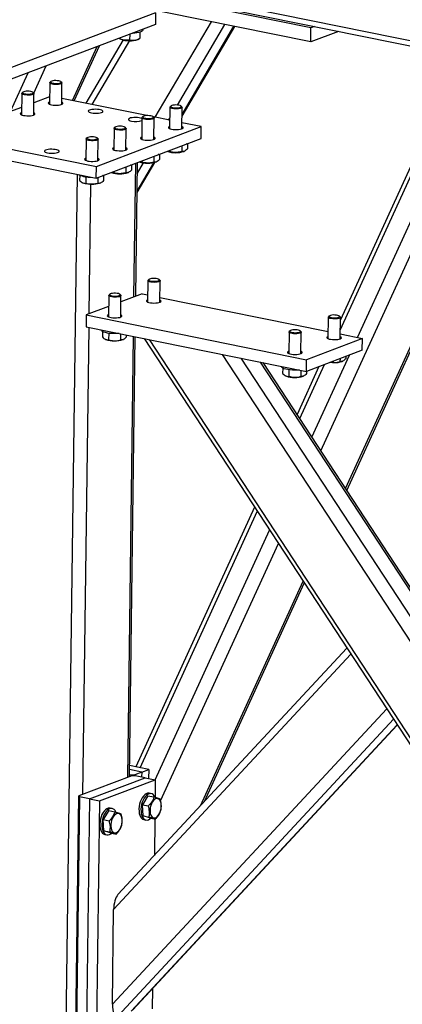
# Model space of a CAD drawing. Header units: millimetres. Extents: x 5 to 589, y 5 to 415.
# Tile 56 of 71: x 455 to 473, y 272 to 317. Entities that reach past the tile are written whole.
import ezdxf

# ---------------------------------------------------------------- set-up
doc = ezdxf.new("R2010")
doc.units = ezdxf.units.MM
doc.layers.add('TRAIT-FORT', color=4, linetype='Continuous', lineweight=25)

msp = doc.modelspace()

# ---------------------------------------------------------------- linework, layer by layer
at = {"layer": 'TRAIT-FORT', "color": 4, "linetype": 'Continuous', "lineweight": 25}
for p, q in [((514.3061, 307.8709), (437.321, 323.4838)), ((437.4456, 323.2295), (514.2465, 307.6539)), ((468.4297, 316.8533), (458.408, 318.8858)), ((468.4213, 316.2121), (458.3996, 318.2445)), ((461.3671, 317.5361), (454.3725, 314.8829)), ((461.3671, 317.5361), (461.3601, 317.0017)), ((461.3601, 317.0017), (454.3655, 314.3486)), ((461.3552, 312.7821), (463.9108, 317.1268)), ((462.3573, 313.3402), (464.5129, 317.0047)), ((460.1889, 316.5574), (460.1854, 316.295)), ((460.6545, 316.6548), (460.6508, 316.367)), ((460.7873, 316.7565), (460.7876, 316.7845)), ((462.5701, 312.8371), (464.9673, 316.9126)), ((462.571, 312.9056), (464.9321, 316.9197)), ((468.4213, 316.2121), (468.4297, 316.8533)), ((469.6846, 316.6913), (468.4213, 316.2121)), ((468.5885, 316.9136), (468.4297, 316.8533)), ((459.8906, 316.2982), (458.1989, 313.4222)), ((458.483, 313.3645), (460.1907, 316.2677)), ((459.7059, 316.3726), (459.7067, 316.3721)), ((459.706, 316.3722), (459.78, 316.3353)), ((459.7067, 316.3745), (459.7067, 316.3721)), ((460.5611, 316.325), (460.641, 316.3624)), ((457.5871, 313.5462), (458.7081, 315.9957)), ((457.6699, 313.5294), (458.8176, 316.0373)), ((468.8808, 297.6225), (476.9345, 315.2209)), ((469.7652, 303.1112), (475.4453, 315.523)), ((475.2573, 315.5611), (469.7712, 303.5733)), ((470.5561, 302.7728), (476.3108, 315.3474)), ((454.7619, 313.0418), (455.5688, 314.805)), ((455.8282, 313.8824), (456.3936, 315.1178)), ((470.0069, 295.9037), (478.6848, 314.866)), ((470.0602, 295.8223), (478.7676, 314.8492)), ((456.5534, 314.3525), (456.5407, 313.3777)), ((456.6029, 314.4078), (456.5652, 314.3739)), ((457.0978, 314.3669), (457.061, 314.4018)), ((457.0962, 313.3704), (457.109, 314.3452)), ((455.2817, 313.8701), (455.2689, 312.8953)), ((455.3312, 313.9254), (455.2934, 313.8915)), ((455.8261, 313.8845), (455.7892, 313.9194)), ((455.8244, 312.888), (455.8372, 313.8628)), ((456.5451, 313.7182), (455.8318, 313.4476)), ((460.9731, 312.8595), (457.0998, 313.6451)), ((455.2734, 313.2358), (454.56, 312.9653)), ((462.0198, 313.2439), (462.0071, 312.2691)), ((462.0693, 313.2992), (462.0316, 313.2653)), ((462.5642, 313.2583), (462.5274, 313.2932)), ((462.5626, 312.2618), (462.5753, 313.2366)), ((460.7481, 312.7615), (460.7353, 311.7867)), ((460.7975, 312.8168), (460.7598, 312.7829)), ((461.2925, 312.7759), (461.2556, 312.8108)), ((462.012, 312.6488), (461.2671, 312.7999)), ((461.2908, 311.7794), (461.3036, 312.7542)), ((461.9572, 312.66), (462.0134, 312.7555)), ((463.4457, 312.3581), (462.5662, 312.5365)), ((458.6766, 310.5492), (463.4457, 312.3581)), ((459.4764, 312.2791), (459.4636, 311.3043)), ((459.5258, 312.3344), (459.4881, 312.3005)), ((460.0207, 312.2935), (459.9839, 312.3284)), ((460.0191, 311.297), (460.0319, 312.2718)), ((463.4387, 311.8237), (463.4457, 312.3581)), ((451.8437, 311.9349), (458.6766, 310.5492)), ((458.2046, 311.7967), (458.1918, 310.8219)), ((458.2541, 311.852), (458.2163, 311.8181)), ((458.6696, 310.0148), (463.4387, 311.8237)), ((458.749, 311.8112), (458.7121, 311.846)), ((458.7473, 310.8147), (458.7601, 311.7895)), ((462.8211, 311.5894), (462.8179, 311.3512)), ((451.8367, 311.4005), (458.6696, 310.0148)), ((462.0127, 311.2828), (462.012, 311.2265)), ((462.5605, 311.4906), (462.557, 311.2236)), ((462.6619, 311.2351), (462.683, 311.2449)), ((460.3854, 304.621), (460.465, 310.6958)), ((460.4648, 304.6512), (460.5444, 310.7259)), ((460.5266, 309.3629), (461.3315, 310.7314)), ((460.5275, 309.4314), (461.2854, 310.72)), ((460.5382, 310.2474), (460.8099, 310.7094)), ((460.7409, 310.8004), (460.7402, 310.7441)), ((461.2888, 311.0082), (461.2853, 310.7412)), ((461.3902, 310.7527), (461.4113, 310.7625)), ((461.5493, 311.1071), (461.5462, 310.8688)), ((461.5492, 311.1015), (461.5534, 311.1086)), ((458.6696, 310.0148), (458.6766, 310.5492)), ((459.4692, 310.3181), (459.4685, 310.2617)), ((460.017, 310.5259), (460.0135, 310.2588)), ((460.1185, 310.2703), (460.1396, 310.2802)), ((460.2776, 310.6247), (460.2745, 310.3864)), ((457.269, 268.5111), (457.8152, 310.1881)), ((457.9158, 310.159), (457.9126, 309.9099)), ((458.0439, 309.809), (458.0656, 309.7982)), ((458.2007, 310.0796), (458.1967, 309.7794)), ((458.7453, 310.0435), (458.7418, 309.7764)), ((458.8467, 309.7879), (458.8678, 309.7978)), ((459.0058, 310.1423), (459.0027, 309.904)), ((458.3506, 303.8492), (458.4277, 309.7314)), ((461.0176, 305.3594), (461.0049, 304.3846)), ((461.0671, 305.4147), (461.0294, 305.3808)), ((461.562, 305.3738), (461.5252, 305.4087)), ((461.5604, 304.3773), (461.5732, 305.3521)), ((459.2372, 304.684), (459.2244, 303.7092)), ((459.2867, 304.7393), (459.2489, 304.7054)), ((459.7816, 304.6985), (459.7447, 304.7333)), ((459.7799, 303.702), (459.7927, 304.6768)), ((460.7537, 304.7607), (459.789, 304.3948)), ((460.7537, 304.7607), (461.0091, 304.709)), ((461.5632, 304.5966), (469.2087, 303.046)), ((459.2306, 304.183), (458.2103, 303.796)), ((458.2103, 303.796), (458.2033, 303.2616)), ((458.2103, 303.796), (468.232, 301.7635)), ((469.2172, 303.6965), (469.2045, 302.7217)), ((469.2667, 303.7518), (469.2289, 303.7179)), ((469.7616, 303.7109), (469.7248, 303.7458)), ((469.76, 302.7144), (469.7727, 303.6892)), ((458.0642, 282.0001), (458.3425, 303.2334)), ((458.2033, 303.2616), (468.225, 301.2291)), ((458.8834, 303.1237), (458.8834, 303.1227)), ((467.4862, 303.0764), (467.4485, 303.0425)), ((467.9812, 303.0355), (467.9443, 303.0704)), ((458.9484, 303.0463), (458.9452, 302.7972)), ((459.0765, 302.6963), (459.0982, 302.6855)), ((459.2333, 302.9669), (459.2293, 302.6667)), ((459.778, 302.9422), (459.7744, 302.6637)), ((459.8793, 302.6752), (459.9004, 302.6851)), ((460.0366, 302.8898), (460.0353, 302.7913)), ((460.099, 282.7719), (460.3618, 302.8238)), ((460.1785, 282.802), (460.4407, 302.8078)), ((460.8446, 302.7259), (489.1455, 259.5312)), ((489.1496, 259.8511), (461.0911, 302.6759)), ((467.4368, 303.0211), (467.424, 302.0463)), ((467.9795, 302.039), (467.9923, 303.0139)), ((470.7755, 302.7283), (468.232, 301.7635)), ((469.7628, 302.9337), (470.7755, 302.7283)), ((470.7685, 302.1939), (470.7755, 302.7283)), ((470.7685, 302.1939), (468.225, 301.2291)), ((489.206, 264.1539), (464.4073, 302.0034)), ((489.2206, 265.2665), (465.2648, 301.8295)), ((468.225, 301.2291), (468.232, 301.7635)), ((468.4795, 298.235), (470.191, 301.9749)), ((469.7562, 301.8099), (469.7544, 301.6761)), ((470.0167, 301.9088), (470.0153, 301.8038)), ((489.2354, 266.3951), (466.1346, 301.6531)), ((488.9625, 266.9724), (466.2561, 301.6284)), ((467.083, 301.4607), (467.083, 301.4598)), ((467.148, 301.3834), (467.1448, 301.1343)), ((467.4328, 301.304), (467.4289, 301.0037)), ((468.7979, 301.4465), (467.8016, 299.2695)), ((467.9226, 299.0849), (469.0464, 301.5407)), ((467.9776, 301.2793), (467.974, 301.0008)), ((469.8593, 301.6876), (469.8804, 301.6975)), ((467.2761, 301.0334), (467.2978, 301.0225)), ((468.0789, 301.0123), (468.1, 301.0222)), ((468.2363, 301.2334), (468.2349, 301.1284)), ((465.8719, 295.0529), (460.4712, 283.2516)), ((460.6592, 283.2135), (465.9929, 294.8683)), ((461.3542, 282.6654), (466.5497, 294.0183)), ((461.5979, 281.7086), (466.951, 293.4058)), ((463.4087, 281.4857), (468.0772, 291.687)), ((463.5871, 281.6778), (468.1305, 291.6057)), ((459.4591, 276.7587), (470.2487, 288.3727)), ((470.066, 288.6516), (459.6524, 277.4425)), ((459.4027, 272.4559), (471.8786, 285.885)), ((459.6487, 271.9149), (472.1882, 285.4125)), ((460.2528, 272.144), (472.35, 285.1656)), ((460.3221, 272.1942), (472.3594, 285.1512)), ((460.7349, 283.0131), (460.1827, 283.1251)), ((461.0528, 283.1337), (460.1851, 283.3096)), ((460.7349, 283.0131), (460.4169, 282.8925)), ((460.7349, 283.0131), (460.732, 282.7916)), ((460.7349, 283.0131), (461.0528, 283.1337)), ((461.0528, 283.1337), (461.0475, 282.7276)), ((460.2898, 282.8442), (457.8735, 281.9277)), ((458.3565, 281.7927), (460.9, 282.7575)), ((458.8121, 281.7003), (461.3555, 282.6651)), ((460.1798, 282.9036), (460.2623, 282.8868)), ((460.2616, 282.8335), (460.2623, 282.8868)), ((460.2623, 282.8868), (460.4169, 282.8925)), ((460.4445, 282.8499), (460.2898, 282.8442)), ((460.4169, 282.8925), (460.4164, 282.8489)), ((460.9, 282.7575), (460.4445, 282.8499)), ((460.9, 282.7575), (461.3555, 282.6651)), ((461.3555, 282.6651), (461.3451, 281.8723)), ((461.1726, 282.0321), (461.0815, 282.0506)), ((457.7194, 270.1713), (457.8735, 281.9277)), ((457.901, 281.8851), (457.7469, 270.1287)), ((457.8735, 281.9277), (457.901, 281.8851)), ((458.3565, 281.7927), (457.901, 281.8851)), ((458.3565, 281.7927), (458.2024, 270.0363)), ((458.3565, 281.7927), (458.8121, 281.7003)), ((458.8121, 281.7003), (458.658, 269.944)), ((461.0194, 281.939), (460.7663, 281.5283)), ((461.0194, 281.939), (461.2925, 281.8836)), ((459.239, 281.2637), (458.9859, 280.8529)), ((459.239, 281.2637), (459.5121, 281.2083)), ((459.3921, 281.3567), (459.301, 281.3752)), ((460.7663, 281.5283), (461.0395, 281.4729)), ((460.7981, 281.0224), (460.7663, 281.5283)), ((458.9859, 280.8529), (459.259, 280.7976)), ((459.0176, 280.3471), (458.9859, 280.8529)), ((460.7981, 281.0224), (461.0712, 280.967)), ((461.0828, 280.9273), (460.7981, 281.0224)), ((460.8385, 280.8527), (460.9296, 280.8342)), ((461.0828, 280.9273), (461.3559, 280.8719)), ((461.3321, 280.8767), (461.3105, 279.2272)), ((459.0176, 280.3471), (459.2907, 280.2917)), ((459.3024, 280.252), (459.0176, 280.3471)), ((459.3024, 280.252), (459.5755, 280.1966)), ((459.0581, 280.1774), (459.1492, 280.1589)), ((459.4027, 272.4559), (459.4591, 276.7587)), ((461.2311, 273.1726), (461.2191, 272.2534))]:
    msp.add_line(p, q, dxfattribs=at)
at = {"layer": 'TRAIT-FORT', "color": 4, "linetype": 'Continuous', "lineweight": 25, "flags": 128}
for points in [[(460.7873, 316.7565), (460.785, 316.7426), (460.7657, 316.7134), (460.7275, 316.6858), (460.6716, 316.6607), (460.5998, 316.639), (460.5143, 316.6213), (460.418, 316.6082), (460.3139, 316.6001), (460.2998, 316.5995)], [(457.0978, 314.3669), (457.1017, 314.3628), (457.1087, 314.3422), (457.0951, 314.322), (457.062, 314.3038), (457.0117, 314.289), (456.9481, 314.2786), (456.8758, 314.2734), (456.8002, 314.2738), (456.7268, 314.2798), (456.6613, 314.2909), (456.6083, 314.3063), (456.5718, 314.3249), (456.5546, 314.3452), (456.5579, 314.3658), (456.5652, 314.3739)], [(456.8258, 314.4516), (456.7557, 314.4491), (456.6923, 314.441), (456.6413, 314.428), (456.6073, 314.4113), (456.5931, 314.3924), (456.6002, 314.373), (456.6278, 314.3547), (456.6736, 314.3393), (456.7334, 314.328), (456.8019, 314.3219), (456.8731, 314.3215), (456.9406, 314.3269), (456.9984, 314.3375), (457.0414, 314.3525), (457.0658, 314.3705), (457.0694, 314.3899), (457.0518, 314.4089), (457.0147, 314.426), (456.9614, 314.4395), (456.8965, 314.4483), (456.8258, 314.4516)], [(455.8261, 313.8845), (455.8299, 313.8805), (455.8369, 313.8598), (455.8234, 313.8396), (455.7902, 313.8215), (455.74, 313.8066), (455.6763, 313.7962), (455.604, 313.791), (455.5284, 313.7915), (455.4551, 313.7974), (455.3895, 313.8085), (455.3365, 313.8239), (455.3001, 313.8425), (455.2829, 313.8628), (455.2862, 313.8834), (455.2934, 313.8915)], [(455.5541, 313.9692), (455.4839, 313.9667), (455.4206, 313.9586), (455.3696, 313.9456), (455.3355, 313.929), (455.3214, 313.9101), (455.3284, 313.8906), (455.3561, 313.8724), (455.4018, 313.8569), (455.4616, 313.8456), (455.5302, 313.8395), (455.6013, 313.8391), (455.6688, 313.8445), (455.7267, 313.8551), (455.7697, 313.8701), (455.7941, 313.8881), (455.7976, 313.9075), (455.7801, 313.9265), (455.743, 313.9436), (455.6896, 313.9571), (455.6247, 313.9659), (455.5541, 313.9692)], [(456.542, 313.4784), (456.5343, 313.4752), (456.5002, 313.4547), (456.4861, 313.4324), (456.4929, 313.4096), (456.5202, 313.3877), (456.5663, 313.3681), (456.6283, 313.352)], [(456.6283, 313.352), (456.7023, 313.3405), (456.7836, 313.3343), (456.8671, 313.3337), (456.9476, 313.3388), (457.0201, 313.3493), (457.0799, 313.3645), (457.1233, 313.3835), (457.1476, 313.405), (457.1513, 313.4278), (457.1341, 313.4503), (457.0975, 313.4711)], [(455.2702, 312.996), (455.2626, 312.9928), (455.2284, 312.9724), (455.2144, 312.95), (455.2212, 312.9272), (455.2485, 312.9053), (455.2946, 312.8857), (455.3566, 312.8696)], [(455.3566, 312.8696), (455.4305, 312.8581), (455.5118, 312.8519), (455.5954, 312.8513), (455.6759, 312.8564), (455.7483, 312.8669), (455.8081, 312.8821), (455.8516, 312.9011), (455.8759, 312.9227), (455.8795, 312.9454), (455.8623, 312.968), (455.8258, 312.9887)], [(458.4505, 312.9825), (458.5244, 312.971), (458.6057, 312.9647), (458.6893, 312.9642), (458.7698, 312.9693), (458.8422, 312.9798), (458.902, 312.995), (458.9454, 313.014), (458.9697, 313.0355), (458.9734, 313.0583), (458.9562, 313.0808), (458.9192, 313.1017), (458.8647, 313.1197), (458.7962, 313.1336), (458.718, 313.1425), (458.6349, 313.146), (458.5522, 313.1437), (458.4751, 313.1358), (458.4085, 313.1229), (458.3565, 313.1056), (458.3223, 313.0852), (458.3082, 313.0629), (458.3151, 313.04), (458.3424, 313.0181), (458.3885, 312.9986), (458.4505, 312.9825)], [(462.5642, 313.2583), (462.5681, 313.2542), (462.5751, 313.2336), (462.5615, 313.2134), (462.5284, 313.1952), (462.4781, 313.1804), (462.4145, 313.17), (462.3422, 313.1648), (462.2665, 313.1652), (462.1932, 313.1712), (462.1277, 313.1823), (462.0747, 313.1977), (462.0382, 313.2162), (462.021, 313.2366), (462.0243, 313.2572), (462.0316, 313.2653)], [(462.2922, 313.343), (462.2221, 313.3405), (462.1587, 313.3324), (462.1077, 313.3194), (462.0736, 313.3027), (462.0595, 313.2838), (462.0666, 313.2644), (462.0942, 313.2461), (462.14, 313.2307), (462.1998, 313.2194), (462.2683, 313.2133), (462.3395, 313.2129), (462.407, 313.2183), (462.4648, 313.2289), (462.5078, 313.2439), (462.5322, 313.2619), (462.5358, 313.2813), (462.5182, 313.3003), (462.4811, 313.3174), (462.4277, 313.3309), (462.3629, 313.3397), (462.2922, 313.343)], [(460.7477, 312.7294), (460.7413, 312.7322), (460.6869, 312.7502), (460.6183, 312.764), (460.5401, 312.773), (460.457, 312.7764), (460.3743, 312.7741), (460.2973, 312.7663), (460.2306, 312.7533), (460.1786, 312.7361), (460.1445, 312.7157), (460.1304, 312.6933), (460.1372, 312.6705), (460.1645, 312.6486), (460.2106, 312.629), (460.2726, 312.613), (460.2726, 312.613)], [(461.2925, 312.7759), (461.2963, 312.7719), (461.3033, 312.7512), (461.2898, 312.731), (461.2566, 312.7129), (461.2064, 312.698), (461.1427, 312.6876), (461.0704, 312.6824), (460.9948, 312.6828), (460.9215, 312.6888), (460.8559, 312.6999), (460.8029, 312.7153), (460.7665, 312.7339), (460.7493, 312.7542), (460.7526, 312.7748), (460.7598, 312.7829)], [(461.0205, 312.8606), (460.9503, 312.8581), (460.887, 312.85), (460.836, 312.837), (460.8019, 312.8203), (460.7878, 312.8014), (460.7948, 312.782), (460.8225, 312.7637), (460.8682, 312.7483), (460.928, 312.737), (460.9966, 312.7309), (461.0677, 312.7305), (461.1352, 312.7359), (461.1931, 312.7465), (461.2361, 312.7615), (461.2605, 312.7795), (461.264, 312.7989), (461.2465, 312.8179), (461.2094, 312.835), (461.156, 312.8485), (461.0911, 312.8573), (461.0205, 312.8606)], [(460.0207, 312.2935), (460.0246, 312.2895), (460.0316, 312.2688), (460.018, 312.2486), (459.9849, 312.2305), (459.9346, 312.2156), (459.871, 312.2052), (459.7987, 312.2001), (459.7231, 312.2005), (459.6497, 312.2064), (459.5842, 312.2175), (459.5312, 312.2329), (459.4948, 312.2515), (459.4775, 312.2718), (459.4809, 312.2924), (459.4881, 312.3005)], [(459.7487, 312.3782), (459.6786, 312.3757), (459.6152, 312.3676), (459.5642, 312.3546), (459.5302, 312.338), (459.516, 312.3191), (459.5231, 312.2996), (459.5507, 312.2814), (459.5965, 312.2659), (459.6563, 312.2546), (459.7248, 312.2485), (459.796, 312.2481), (459.8635, 312.2535), (459.9213, 312.2641), (459.9643, 312.2791), (459.9887, 312.2971), (459.9923, 312.3165), (459.9747, 312.3356), (459.9376, 312.3526), (459.8843, 312.3661), (459.8194, 312.3749), (459.7487, 312.3782)], [(462.0084, 312.3697), (462.0007, 312.3666), (461.9666, 312.3461), (461.9525, 312.3238), (461.9593, 312.301), (461.9866, 312.2791), (462.0327, 312.2595), (462.0947, 312.2434)], [(462.0947, 312.2434), (462.1687, 312.2319), (462.25, 312.2257), (462.3335, 312.2251), (462.414, 312.2302), (462.4865, 312.2407), (462.5463, 312.2559), (462.5897, 312.2749), (462.614, 312.2964), (462.6177, 312.3192), (462.6005, 312.3417), (462.5639, 312.3625)], [(458.749, 311.8112), (458.7528, 311.8071), (458.7599, 311.7864), (458.7463, 311.7663), (458.7132, 311.7481), (458.6629, 311.7332), (458.5993, 311.7229), (458.5269, 311.7177), (458.4513, 311.7181), (458.378, 311.724), (458.3124, 311.7351), (458.2595, 311.7505), (458.223, 311.7691), (458.2058, 311.7894), (458.2091, 311.81), (458.2163, 311.8181)], [(458.477, 311.8958), (458.4069, 311.8933), (458.3435, 311.8852), (458.2925, 311.8722), (458.2584, 311.8556), (458.2443, 311.8367), (458.2514, 311.8172), (458.279, 311.799), (458.3247, 311.7835), (458.3845, 311.7722), (458.4531, 311.7661), (458.5243, 311.7657), (458.5918, 311.7711), (458.6496, 311.7818), (458.6926, 311.7967), (458.717, 311.8147), (458.7205, 311.8341), (458.703, 311.8532), (458.6659, 311.8702), (458.6125, 311.8837), (458.5476, 311.8925), (458.477, 311.8958)], [(460.7366, 311.8874), (460.729, 311.8842), (460.6948, 311.8638), (460.6807, 311.8414), (460.6876, 311.8186), (460.7149, 311.7967), (460.761, 311.7771), (460.823, 311.761)], [(460.823, 311.761), (460.8969, 311.7495), (460.9782, 311.7433), (461.0618, 311.7427), (461.1423, 311.7478), (461.2147, 311.7583), (461.2745, 311.7735), (461.318, 311.7925), (461.3423, 311.814), (461.3459, 311.8368), (461.3287, 311.8593), (461.2921, 311.8801)], [(462.7929, 311.5788), (462.788, 311.5768), (462.7625, 311.5672)], [(456.4574, 311.1658), (456.5313, 311.1543), (456.6126, 311.1481), (456.6962, 311.1475), (456.7767, 311.1526), (456.8491, 311.1631), (456.9089, 311.1783), (456.9523, 311.1973), (456.9766, 311.2188), (456.9803, 311.2416), (456.9631, 311.2641), (456.9261, 311.285), (456.8716, 311.303), (456.8031, 311.3169), (456.7249, 311.3258), (456.6418, 311.3293), (456.5591, 311.327), (456.482, 311.3191), (456.4154, 311.3062), (456.3634, 311.2889), (456.3292, 311.2685), (456.3151, 311.2462), (456.322, 311.2234), (456.3493, 311.2015), (456.3954, 311.1819), (456.4574, 311.1658)], [(459.4649, 311.405), (459.4572, 311.4018), (459.4231, 311.3814), (459.409, 311.359), (459.4158, 311.3362), (459.4432, 311.3143), (459.4893, 311.2947), (459.5512, 311.2787)], [(459.5512, 311.2787), (459.6252, 311.2671), (459.7065, 311.2609), (459.79, 311.2603), (459.8705, 311.2654), (459.943, 311.2759), (460.0028, 311.2911), (460.0462, 311.3101), (460.0705, 311.3317), (460.0742, 311.3544), (460.057, 311.377), (460.0204, 311.3977)], [(458.1932, 310.9226), (458.1855, 310.9194), (458.1514, 310.899), (458.1373, 310.8767), (458.1441, 310.8538), (458.1714, 310.8319), (458.2175, 310.8123), (458.2795, 310.7963)], [(458.2795, 310.7963), (458.3535, 310.7848), (458.4348, 310.7785), (458.5183, 310.7779), (458.5988, 310.7831), (458.6712, 310.7935), (458.7311, 310.8088), (458.7745, 310.8277), (458.7988, 310.8493), (458.8024, 310.872), (458.7852, 310.8946), (458.7487, 310.9153)], [(461.5212, 311.0964), (461.5163, 311.0944), (461.4907, 311.0848)], [(460.2494, 310.614), (460.2446, 310.612), (460.219, 310.6025)], [(458.8467, 309.7879), (458.7976, 309.7694), (458.7295, 309.7527), (458.6494, 309.7403), (458.561, 309.7328), (458.468, 309.7307), (458.3745, 309.7338), (458.2846, 309.7422), (458.2023, 309.7555), (458.1311, 309.773), (458.0741, 309.7941), (458.0656, 309.7982)], [(458.9777, 310.1316), (458.9728, 310.1296), (458.9472, 310.1201)], [(461.3022, 305.2798), (461.2271, 305.283), (461.157, 305.2916), (461.0971, 305.305), (461.052, 305.3221), (461.0249, 305.3418), (461.0179, 305.3624), (461.0294, 305.3808)], [(461.3018, 305.3278), (461.3719, 305.3304), (461.4353, 305.3385), (461.4862, 305.3514), (461.5203, 305.3681), (461.5345, 305.387), (461.5274, 305.4064), (461.4998, 305.4247), (461.454, 305.4402), (461.3942, 305.4514), (461.3257, 305.4575), (461.2545, 305.4579), (461.187, 305.4526), (461.1292, 305.4419), (461.0861, 305.4269), (461.0618, 305.4089), (461.0582, 305.3896), (461.0757, 305.3705), (461.1129, 305.3534), (461.1662, 305.3399), (461.2311, 305.3311), (461.3018, 305.3278)], [(461.562, 305.3738), (461.572, 305.3594), (461.5687, 305.3388), (461.5451, 305.3195), (461.503, 305.3028), (461.4455, 305.2901), (461.3769, 305.2822), (461.3022, 305.2798)], [(459.5218, 304.6045), (459.4466, 304.6077), (459.3765, 304.6163), (459.3167, 304.6297), (459.2716, 304.6468), (459.2445, 304.6664), (459.2375, 304.6871), (459.2489, 304.7054)], [(459.5213, 304.6525), (459.5914, 304.655), (459.6548, 304.6631), (459.7058, 304.6761), (459.7399, 304.6928), (459.754, 304.7116), (459.747, 304.7311), (459.7193, 304.7494), (459.6736, 304.7648), (459.6138, 304.7761), (459.5452, 304.7822), (459.474, 304.7826), (459.4065, 304.7772), (459.3487, 304.7666), (459.3057, 304.7516), (459.2813, 304.7336), (459.2778, 304.7142), (459.2953, 304.6952), (459.3324, 304.6781), (459.3858, 304.6646), (459.4507, 304.6558), (459.5213, 304.6525)], [(459.7816, 304.6985), (459.7915, 304.6841), (459.7882, 304.6635), (459.7646, 304.6441), (459.7226, 304.6275), (459.6651, 304.6147), (459.5965, 304.6069), (459.5218, 304.6045)], [(461.0062, 304.4852), (460.9791, 304.4722), (460.9548, 304.4506), (460.9511, 304.4279), (460.9683, 304.4053), (461.0053, 304.3844), (461.0598, 304.3664), (461.1283, 304.3525), (461.2065, 304.3436), (461.2896, 304.3401), (461.3723, 304.3424), (461.4494, 304.3503), (461.516, 304.3633), (461.568, 304.3805), (461.6022, 304.4009), (461.6163, 304.4232), (461.6094, 304.4461), (461.5821, 304.468), (461.5617, 304.478)], [(459.2257, 303.8099), (459.1986, 303.7968), (459.1743, 303.7753), (459.1707, 303.7525), (459.1879, 303.73), (459.2249, 303.7091), (459.2793, 303.6911), (459.3478, 303.6772), (459.4261, 303.6682), (459.5092, 303.6648), (459.5918, 303.6671), (459.6689, 303.675), (459.7356, 303.6879), (459.7876, 303.7052), (459.8217, 303.7256), (459.8358, 303.7479), (459.829, 303.7707), (459.8017, 303.7926), (459.7813, 303.8026)], [(469.5018, 303.6169), (469.4266, 303.6201), (469.3565, 303.6287), (469.2967, 303.6421), (469.2516, 303.6592), (469.2245, 303.6788), (469.2175, 303.6995), (469.2289, 303.7179)], [(469.5014, 303.6649), (469.5715, 303.6674), (469.6348, 303.6755), (469.6858, 303.6885), (469.7199, 303.7052), (469.734, 303.7241), (469.727, 303.7435), (469.6993, 303.7618), (469.6536, 303.7772), (469.5938, 303.7885), (469.5253, 303.7946), (469.4541, 303.795), (469.3866, 303.7896), (469.3287, 303.779), (469.2857, 303.764), (469.2614, 303.746), (469.2578, 303.7266), (469.2753, 303.7076), (469.3124, 303.6905), (469.3658, 303.677), (469.4307, 303.6682), (469.5014, 303.6649)], [(469.7616, 303.7109), (469.7715, 303.6965), (469.7682, 303.6759), (469.7447, 303.6566), (469.7026, 303.6399), (469.6451, 303.6272), (469.5765, 303.6193), (469.5018, 303.6169)], [(459.7106, 302.9559), (459.6053, 302.9492), (459.4962, 302.9477), (459.3871, 302.9516), (459.2814, 302.9608), (459.1826, 302.9749), (459.0938, 302.9935), (459.0178, 303.016), (458.9572, 303.0416), (458.9138, 303.0697), (458.8892, 303.0991), (458.8834, 303.1227)], [(467.7209, 302.9896), (467.791, 302.9921), (467.8544, 303.0002), (467.9054, 303.0132), (467.9395, 303.0298), (467.9536, 303.0487), (467.9465, 303.0682), (467.9189, 303.0864), (467.8732, 303.1019), (467.8134, 303.1132), (467.7448, 303.1193), (467.6736, 303.1197), (467.6061, 303.1143), (467.5483, 303.1037), (467.5053, 303.0887), (467.4809, 303.0707), (467.4773, 303.0513), (467.4949, 303.0322), (467.532, 303.0152), (467.5854, 303.0017), (467.6503, 302.9929), (467.7209, 302.9896)], [(467.7214, 302.9416), (467.6462, 302.9448), (467.5761, 302.9534), (467.5163, 302.9668), (467.4712, 302.9839), (467.4441, 303.0035), (467.4371, 303.0242), (467.4485, 303.0425)], [(467.9812, 303.0355), (467.9911, 303.0212), (467.9878, 303.0006), (467.9642, 302.9812), (467.9221, 302.9646), (467.8647, 302.9518), (467.796, 302.944), (467.7214, 302.9416)], [(469.2058, 302.8223), (469.1786, 302.8092), (469.1543, 302.7877), (469.1507, 302.7649), (469.1679, 302.7424), (469.2049, 302.7215), (469.2594, 302.7035), (469.3279, 302.6896), (469.4061, 302.6807), (469.4892, 302.6772), (469.5719, 302.6795), (469.649, 302.6874), (469.7156, 302.7003), (469.7676, 302.7176), (469.8018, 302.738), (469.8159, 302.7603), (469.809, 302.7832), (469.7817, 302.8051), (469.7613, 302.815)], [(467.4253, 302.147), (467.3982, 302.1339), (467.3739, 302.1124), (467.3702, 302.0896), (467.3875, 302.0671), (467.4245, 302.0461), (467.4789, 302.0282), (467.5474, 302.0143), (467.6257, 302.0053), (467.7088, 302.0019), (467.7914, 302.0042), (467.8685, 302.012), (467.9352, 302.025), (467.9872, 302.0422), (468.0213, 302.0627), (468.0354, 302.085), (468.0286, 302.1078), (468.0013, 302.1297), (467.9808, 302.1397)], [(467.9102, 301.293), (467.8049, 301.2862), (467.6958, 301.2848), (467.5867, 301.2887), (467.481, 301.2979), (467.3822, 301.312), (467.2933, 301.3306), (467.2174, 301.3531), (467.1568, 301.3787), (467.1134, 301.4067), (467.0887, 301.4362), (467.083, 301.4598)], [(469.4806, 301.6304), (469.3871, 301.6336), (469.3094, 301.6405)], [(461.0815, 282.0506), (461.0568, 282.0538), (460.9953, 282.0481), (460.9326, 282.0232), (460.8707, 281.9799), (460.8118, 281.9196), (460.7576, 281.8443), (460.7099, 281.7564), (460.6702, 281.6586), (460.6399, 281.5543)], [(461.3432, 281.8765), (461.3066, 281.9388), (461.2599, 281.9892), (461.2064, 282.0218), (461.1479, 282.0354), (461.0864, 282.0296), (461.0237, 282.0047), (460.9618, 281.9614), (460.9029, 281.9011), (460.8487, 281.8258), (460.801, 281.7379), (460.7613, 281.6402), (460.731, 281.5358)], [(461.1145, 281.2186), (461.1255, 281.1353), (461.1472, 281.0623), (461.1786, 281.0026), (461.2184, 280.9589), (461.2648, 280.9331), (461.3159, 280.9263), (461.3692, 280.9389), (461.4226, 280.9703), (461.4737, 281.019), (461.5203, 281.083), (461.5603, 281.1595), (461.592, 281.2452), (461.614, 281.3362), (461.6253, 281.4286), (461.6254, 281.5184), (461.6144, 281.6017), (461.5928, 281.6747), (461.5613, 281.7344), (461.5215, 281.7781), (461.4751, 281.8039), (461.4241, 281.8106), (461.3707, 281.7981), (461.3173, 281.7667), (461.2662, 281.718), (461.2197, 281.654), (461.1797, 281.5775), (461.148, 281.4918), (461.126, 281.4008), (461.1147, 281.3084), (461.1145, 281.2186)], [(459.301, 281.3752), (459.2764, 281.3785), (459.2148, 281.3728), (459.1521, 281.3478), (459.0903, 281.3045), (459.0313, 281.2443), (458.9771, 281.169), (458.9294, 281.081), (458.8898, 280.9833), (458.8595, 280.8789)], [(459.5627, 281.2012), (459.5262, 281.2635), (459.4794, 281.3139), (459.426, 281.3464), (459.3675, 281.36), (459.3059, 281.3543), (459.2432, 281.3294), (459.1814, 281.2861), (459.1224, 281.2258), (459.0682, 281.1505), (459.0206, 281.0626), (458.9809, 280.9648), (458.9506, 280.8604)], [(459.3341, 280.5432), (459.3451, 280.46), (459.3668, 280.3869), (459.3982, 280.3272), (459.438, 280.2836), (459.4844, 280.2578), (459.5354, 280.251), (459.5888, 280.2636), (459.6422, 280.2949), (459.6933, 280.3437), (459.7399, 280.4077), (459.7799, 280.4842), (459.8116, 280.5698), (459.8335, 280.6608), (459.8449, 280.7533), (459.845, 280.8431), (459.834, 280.9263), (459.8123, 280.9994), (459.7809, 281.0591), (459.7411, 281.1028), (459.6947, 281.1285), (459.6437, 281.1353), (459.5903, 281.1227), (459.5369, 281.0914), (459.4858, 281.0426), (459.4392, 280.9786), (459.3992, 280.9021), (459.3675, 280.8165), (459.3456, 280.7255), (459.3342, 280.633), (459.3341, 280.5432)], [(460.6399, 281.5543), (460.6199, 281.4466), (460.6107, 281.3391), (460.6129, 281.2352), (460.6261, 281.1382), (460.6501, 281.0514), (460.6841, 280.9774), (460.7269, 280.9186), (460.7772, 280.877), (460.8334, 280.8538), (460.8385, 280.8527)], [(460.731, 281.5358), (460.711, 281.4281), (460.7018, 281.3206), (460.704, 281.2167), (460.7172, 281.1198), (460.7412, 281.0329), (460.7752, 280.9589), (460.818, 280.9001), (460.8683, 280.8585), (460.9245, 280.8354), (460.9848, 280.8314), (461.0472, 280.8468), (461.1097, 280.8811), (461.1502, 280.9136)], [(458.8595, 280.8789), (458.8394, 280.7713), (458.8303, 280.6637), (458.8324, 280.5598), (458.8457, 280.4629), (458.8697, 280.376), (458.9036, 280.302), (458.9465, 280.2433), (458.9968, 280.2017), (459.053, 280.1785), (459.0581, 280.1774)], [(458.9506, 280.8604), (458.9305, 280.7528), (458.9214, 280.6453), (458.9235, 280.5414), (458.9368, 280.4444), (458.9608, 280.3576), (458.9948, 280.2836), (459.0376, 280.2248), (459.0879, 280.1832), (459.1441, 280.16), (459.2044, 280.1561), (459.2668, 280.1715), (459.3293, 280.2057), (459.3698, 280.2383)]]:
    msp.add_lwpolyline(points, dxfattribs=at)
at = {"layer": 'TRAIT-FORT', "color": 4, "linetype": 'Continuous', "lineweight": 25}
for centre, radius, start, end in [((460.1849, 317.4252), 1.1628, 249.6204, 288.87793), ((460.4717, 313.4824), 0.8919, 257.1006, 287.9393), ((462.2837, 312.3565), 1.1835, 250.85925, 288.64018), ((461.0119, 311.8741), 1.1835, 250.85925, 288.64018), ((459.7402, 311.3917), 1.1835, 250.85925, 288.64018), ((458.3919, 311.2151), 1.1555, 244.53338, 272.53787), ((459.4555, 303.5826), 0.9657, 248.28108, 272.67315), ((459.5435, 303.6151), 0.9981, 267.53413, 289.66148), ((469.5235, 302.6275), 0.9981, 267.53413, 289.66148), ((467.6551, 301.9197), 0.9657, 248.28108, 272.67315), ((467.7431, 301.9522), 0.9981, 267.53413, 289.66148)]:
    msp.add_arc(centre, radius, start, end, dxfattribs=at)
for centre, start_param, end_param in [((459.7134, 276.8552), 0.4577741, 1.7535921), ((459.657, 272.5524), 1.7535921, 3.3243884)]:
    msp.add_ellipse(centre, major_axis=(0.0545, 0.6444), ratio=0.3857914, start_param=start_param, end_param=end_param, dxfattribs=at)
for points, knots in [([(460.1854, 316.295), (460.1437, 316.29), (460.0594, 316.2798), (459.9348, 316.2912), (459.816, 316.3231), (459.7433, 316.3557), (459.7067, 316.3721)], [0, 0, 0, 0, 0.26460494, 0.53494775, 0.76534313, 1, 1, 1, 1]), ([(460.1854, 316.295), (460.2257, 316.2895), (460.307, 316.2785), (460.4279, 316.2885), (460.5437, 316.3191), (460.6148, 316.3509), (460.6508, 316.367)], [0, 0, 0, 0, 0.2646049, 0.5349477, 0.7653431, 1, 1, 1, 1]), ([(461.9016, 311.2407), (461.9163, 311.2359), (461.9537, 311.2238), (461.99, 311.2255), (462.012, 311.2265)], [0, 0, 0, 0, 0.3953053, 1, 1, 1, 1]), ([(462.557, 311.2236), (462.4875, 311.2077), (462.3724, 311.1815), (462.2061, 311.1849), (462.0944, 311.2041), (462.0303, 311.2215), (462.012, 311.2265)], [0, 0, 0, 0, 0.3855495, 0.6376419, 0.8965462, 1, 1, 1, 1]), ([(462.8179, 311.3512), (462.7951, 311.3284), (462.749, 311.2823), (462.6811, 311.2405), (462.6164, 311.2215), (462.5769, 311.2229), (462.557, 311.2236)], [0, 0, 0, 0, 0.2646049, 0.5349477, 0.7653431, 1, 1, 1, 1]), ([(460.6298, 310.7583), (460.6446, 310.7535), (460.6819, 310.7414), (460.7182, 310.7431), (460.7402, 310.7441)], [0, 0, 0, 0, 0.3953053, 1, 1, 1, 1]), ([(461.2853, 310.7412), (461.2157, 310.7253), (461.1007, 310.6991), (460.9343, 310.7025), (460.8227, 310.7217), (460.7585, 310.7391), (460.7402, 310.7441)], [0, 0, 0, 0, 0.3855495, 0.6376419, 0.8965462, 1, 1, 1, 1]), ([(461.5462, 310.8688), (461.5234, 310.846), (461.4773, 310.7999), (461.4094, 310.7581), (461.3447, 310.7391), (461.3052, 310.7405), (461.2853, 310.7412)], [0, 0, 0, 0, 0.2646049, 0.5349477, 0.7653431, 1, 1, 1, 1]), ([(459.3581, 310.2759), (459.3729, 310.2711), (459.4102, 310.259), (459.4465, 310.2607), (459.4685, 310.2617)], [0, 0, 0, 0, 0.3953053, 1, 1, 1, 1]), ([(460.0135, 310.2588), (459.944, 310.2429), (459.8289, 310.2167), (459.6626, 310.2201), (459.5509, 310.2393), (459.4868, 310.2568), (459.4685, 310.2617)], [0, 0, 0, 0, 0.3855495, 0.6376419, 0.8965462, 1, 1, 1, 1]), ([(460.2745, 310.3864), (460.2517, 310.3636), (460.2056, 310.3175), (460.1376, 310.2757), (460.0729, 310.2567), (460.0335, 310.2581), (460.0135, 310.2588)], [0, 0, 0, 0, 0.2646049, 0.5349477, 0.7653431, 1, 1, 1, 1]), ([(457.9126, 309.9099), (457.9371, 309.8869), (457.9866, 309.8403), (458.0604, 309.7977), (458.1312, 309.7779), (458.1747, 309.7789), (458.1967, 309.7794)], [0, 0, 0, 0, 0.26460494, 0.53494775, 0.76534313, 1, 1, 1, 1]), ([(458.7418, 309.7764), (458.6722, 309.7606), (458.5572, 309.7343), (458.3909, 309.7377), (458.2792, 309.757), (458.215, 309.7744), (458.1967, 309.7794)], [0, 0, 0, 0, 0.3855495, 0.6376419, 0.8965462, 1, 1, 1, 1]), ([(459.0027, 309.904), (458.9799, 309.8812), (458.9338, 309.8352), (458.8659, 309.7933), (458.8012, 309.7743), (458.7617, 309.7757), (458.7418, 309.7764)], [0, 0, 0, 0, 0.2646049, 0.5349477, 0.7653431, 1, 1, 1, 1]), ([(458.9452, 302.7972), (458.9697, 302.7742), (459.0192, 302.7276), (459.093, 302.685), (459.1638, 302.6652), (459.2073, 302.6662), (459.2293, 302.6667)], [0, 0, 0, 0, 0.2646049, 0.5349477, 0.7653431, 1, 1, 1, 1]), ([(459.2293, 302.6667), (459.2985, 302.6501), (459.4128, 302.6226), (459.5792, 302.6242), (459.6913, 302.6422), (459.7559, 302.6589), (459.7744, 302.6637)], [0, 0, 0, 0, 0.3855495, 0.6376419, 0.8965462, 1, 1, 1, 1]), ([(460.0353, 302.7913), (460.0125, 302.7685), (459.9664, 302.7225), (459.8985, 302.6806), (459.8338, 302.6616), (459.7943, 302.663), (459.7744, 302.6637)], [0, 0, 0, 0, 0.2646049, 0.5349477, 0.7653431, 1, 1, 1, 1]), ([(470.0153, 301.8038), (469.9925, 301.781), (469.9464, 301.7349), (469.8785, 301.693), (469.8138, 301.674), (469.7743, 301.6754), (469.7544, 301.6761)], [0, 0, 0, 0, 0.2646049, 0.5349477, 0.7653431, 1, 1, 1, 1]), ([(469.3442, 301.6537), (469.3687, 301.6483), (469.4387, 301.6329), (469.5593, 301.6375), (469.6714, 301.6546), (469.736, 301.6713), (469.7544, 301.6761)], [0, 0, 0, 0, 0.1819766, 0.5175894, 0.8622711, 1, 1, 1, 1]), ([(467.1448, 301.1343), (467.1693, 301.1113), (467.2188, 301.0647), (467.2926, 301.0221), (467.3634, 301.0023), (467.4069, 301.0033), (467.4289, 301.0037)], [0, 0, 0, 0, 0.2646049, 0.5349477, 0.7653431, 1, 1, 1, 1]), ([(467.4289, 301.0037), (467.498, 300.9871), (467.6124, 300.9597), (467.7788, 300.9613), (467.8909, 300.9793), (467.9555, 300.996), (467.974, 301.0008)], [0, 0, 0, 0, 0.3855495, 0.6376419, 0.8965462, 1, 1, 1, 1]), ([(468.2349, 301.1284), (468.2121, 301.1056), (468.166, 301.0595), (468.0981, 301.0177), (468.0334, 300.9987), (467.9939, 301.0001), (467.974, 301.0008)], [0, 0, 0, 0, 0.2646049, 0.5349477, 0.7653431, 1, 1, 1, 1]), ([(461.2925, 281.8836), (461.2805, 281.846), (461.2563, 281.7698), (461.1979, 281.6615), (461.1242, 281.5616), (461.0679, 281.5026), (461.0395, 281.4729)], [0, 0, 0, 0, 0.2646049, 0.5349477, 0.7653431, 1, 1, 1, 1]), ([(461.2925, 281.8836), (461.3272, 281.8734), (461.3974, 281.8526), (461.4788, 281.8263), (461.5387, 281.8049), (461.5643, 281.794), (461.5773, 281.7885)], [0, 0, 0, 0, 0.2646049, 0.5349477, 0.7653431, 1, 1, 1, 1]), ([(461.609, 281.2827), (461.6188, 281.3442), (461.635, 281.446), (461.6232, 281.6008), (461.6008, 281.7079), (461.5825, 281.7706), (461.5773, 281.7885)], [0, 0, 0, 0, 0.3855495, 0.6376419, 0.8965462, 1, 1, 1, 1]), ([(459.5121, 281.2083), (459.5001, 281.1706), (459.4759, 281.0945), (459.4175, 280.9862), (459.3438, 280.8863), (459.2874, 280.8273), (459.259, 280.7976)], [0, 0, 0, 0, 0.2646049, 0.5349477, 0.7653431, 1, 1, 1, 1]), ([(459.5121, 281.2083), (459.5468, 281.198), (459.6169, 281.1772), (459.6984, 281.151), (459.7583, 281.1296), (459.7839, 281.1187), (459.7968, 281.1132)], [0, 0, 0, 0, 0.2646049, 0.5349477, 0.7653431, 1, 1, 1, 1]), ([(461.0712, 280.967), (461.081, 281.0286), (461.0972, 281.1304), (461.0854, 281.2852), (461.063, 281.3923), (461.0447, 281.455), (461.0395, 281.4729)], [0, 0, 0, 0, 0.38554949, 0.63764185, 0.89654625, 1, 1, 1, 1]), ([(461.3559, 280.8719), (461.3879, 280.9055), (461.4525, 280.9735), (461.5257, 281.0788), (461.5777, 281.1831), (461.5985, 281.2493), (461.609, 281.2827)], [0, 0, 0, 0, 0.2646049, 0.5349477, 0.7653431, 1, 1, 1, 1]), ([(459.2907, 280.2917), (459.3005, 280.3532), (459.3167, 280.455), (459.3049, 280.6099), (459.2825, 280.717), (459.2642, 280.7797), (459.259, 280.7976)], [0, 0, 0, 0, 0.38554949, 0.63764185, 0.89654625, 1, 1, 1, 1]), ([(459.8286, 280.6073), (459.8384, 280.6689), (459.8546, 280.7707), (459.8428, 280.9255), (459.8204, 281.0326), (459.8021, 281.0953), (459.7968, 281.1132)], [0, 0, 0, 0, 0.3855495, 0.6376419, 0.8965462, 1, 1, 1, 1]), ([(461.3559, 280.8719), (461.3412, 280.8781), (461.3114, 280.8907), (461.2448, 280.914), (461.1632, 280.9398), (461.102, 280.9579), (461.0712, 280.967)], [0, 0, 0, 0, 0.2646049, 0.5349477, 0.7653431, 1, 1, 1, 1]), ([(459.5755, 280.1966), (459.5608, 280.2028), (459.531, 280.2154), (459.4644, 280.2386), (459.3827, 280.2645), (459.3216, 280.2826), (459.2907, 280.2917)], [0, 0, 0, 0, 0.2646049, 0.5349477, 0.7653431, 1, 1, 1, 1]), ([(459.5755, 280.1966), (459.6075, 280.2302), (459.6721, 280.2982), (459.7452, 280.4035), (459.7973, 280.5077), (459.8181, 280.5739), (459.8286, 280.6073)], [0, 0, 0, 0, 0.2646049, 0.5349477, 0.7653431, 1, 1, 1, 1])]:
    msp.add_open_spline(points, degree=3, knots=knots, dxfattribs=at)

doc.saveas('drawing.dxf')
